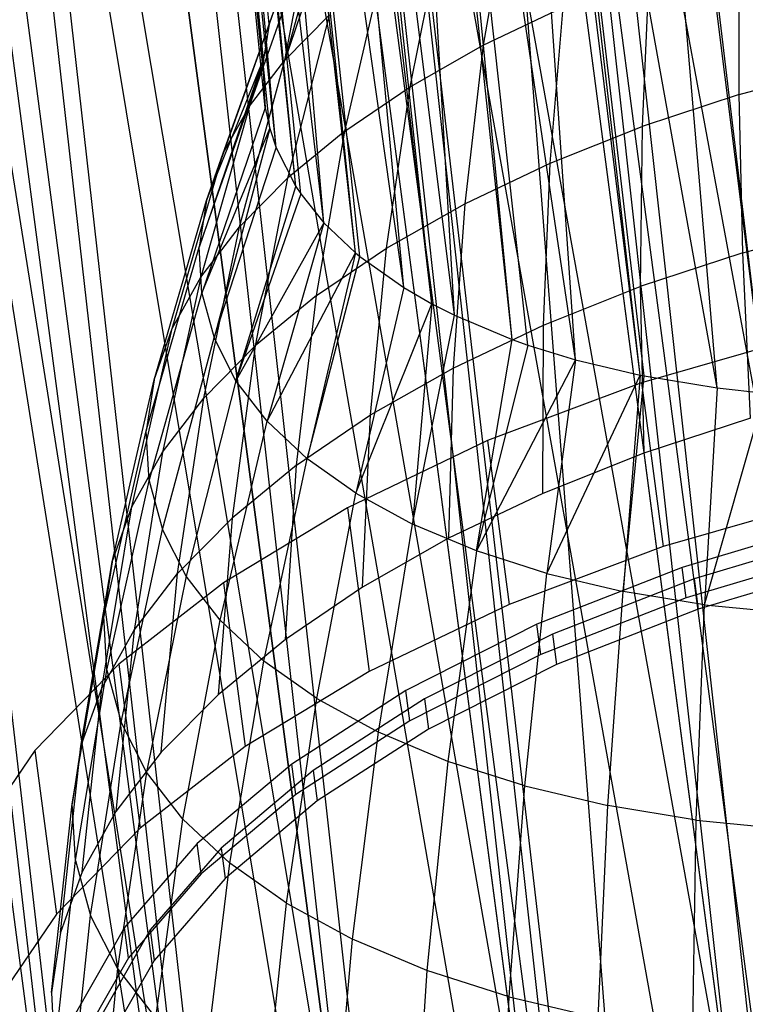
# Model space of a CAD drawing. Extents: x -23.4 to 23.6, y 0.3 to 4.
# Tile 168 of 189: x 22.135 to 22.539, y 1.079 to 1.628. Entities that reach past the tile are written whole.
import ezdxf

# ---------------------------------------------------------------- set-up
doc = ezdxf.new("R2010")
doc.units = 0
doc.header["$MEASUREMENT"] = 0
doc.layers.get('0').update_dxf_attribs({"color": 13, "linetype": 'CONTINUOUS'})

# ---------------------------------------------------------------- blocks, each defined once
blk = doc.blocks.new('FOURTY_V_PM_STL')
at = {"color": 0}
for p, q in [((22.54998, 1.01857, -3.83189), (22.17093, 3.8918, -2.15866)), ((22.54998, 1.01857, -3.83189), (22.17093, 3.8918, -2.15866)), ((22.43038, 0.97768, -3.78877), (22.05133, 3.8509, -2.11554)), ((22.43038, 0.97768, -3.78877), (22.05133, 3.8509, -2.11554)), ((22.32221, 0.9281, -3.72813), (21.94316, 3.80132, -2.0549)), ((22.32221, 0.9281, -3.72813), (21.94316, 3.80132, -2.0549)), ((22.22859, 0.87125, -3.65171), (21.84954, 3.74447, -1.97848)), ((22.22859, 0.87125, -3.65171), (21.84954, 3.74447, -1.97848)), ((22.29985, 0.33109, -2.70803), (21.9208, 3.20431, -1.0348)), ((22.29985, 0.33109, -2.70803), (21.9208, 3.20431, -1.0348)), ((22.40501, 0.30047, -2.63162), (22.02596, 3.17369, -0.95839)), ((22.40501, 0.30047, -2.63162), (22.02596, 3.17369, -0.95839)), ((22.52234, 0.28063, -2.57098), (22.14329, 3.15385, -0.89775)), ((22.52234, 0.28063, -2.57098), (22.14329, 3.15385, -0.89775)), ((22.34798, 2.68193, -2.79935), (22.53608, 0.98221, -3.7726)), ((22.34798, 2.68193, -2.79935), (22.53608, 0.98221, -3.7726)), ((22.31324, 2.6713, -2.78895), (22.53608, 0.98221, -3.7726)), ((22.31324, 2.6713, -2.78895), (22.53608, 0.98221, -3.7726)), ((22.23735, 2.64411, -2.75946), (22.53608, 0.98221, -3.7726)), ((22.23735, 2.64411, -2.75946), (22.53608, 0.98221, -3.7726)), ((22.23735, 2.64411, -2.75946), (22.42551, 0.94056, -3.72613)), ((22.23735, 2.64411, -2.75946), (22.42551, 0.94056, -3.72613)), ((22.20268, 2.62965, -2.74249), (22.42551, 0.94056, -3.72613)), ((22.20268, 2.62965, -2.74249), (22.42551, 0.94056, -3.72613)), ((22.1373, 2.59824, -2.70336), (22.42551, 0.94056, -3.72613)), ((22.1373, 2.59824, -2.70336), (22.42551, 0.94056, -3.72613)), ((22.1373, 2.59824, -2.70336), (22.32716, 0.89086, -3.66307)), ((22.1373, 2.59824, -2.70336), (22.32716, 0.89086, -3.66307)), ((22.10433, 2.57995, -2.67942), (22.32716, 0.89086, -3.66307)), ((22.10433, 2.57995, -2.67942), (22.32716, 0.89086, -3.66307)), ((22.25516, 2.57554, -1.21793), (22.52234, 0.28063, -2.57098)), ((22.25516, 2.57554, -1.21793), (22.52234, 0.28063, -2.57098)), ((22.52234, 0.28063, -2.57098), (22.34521, 2.57073, -1.18927)), ((22.64845, 0.27215, -2.52785), (22.34521, 2.57073, -1.18927)), ((22.52234, 0.28063, -2.57098), (22.34521, 2.57073, -1.18927)), ((22.64845, 0.27215, -2.52785), (22.34521, 2.57073, -1.18927)), ((22.05069, 2.54565, -2.63268), (22.32716, 0.89086, -3.66307)), ((22.05069, 2.54565, -2.63268), (22.32716, 0.89086, -3.66307)), ((22.05069, 2.54565, -2.63268), (22.24403, 0.83462, -3.58532)), ((22.05069, 2.54565, -2.63268), (22.24403, 0.83462, -3.58532)), ((22.0212, 2.52371, -2.60168), (22.24403, 0.83462, -3.58532)), ((22.0212, 2.52371, -2.60168), (22.24403, 0.83462, -3.58532)), ((21.98004, 2.48786, -2.54944), (22.24403, 0.83462, -3.58532)), ((21.98004, 2.48786, -2.54944), (22.24403, 0.83462, -3.58532)), ((21.98004, 2.48786, -2.54944), (22.17864, 0.77354, -3.49526)), ((21.98004, 2.48786, -2.54944), (22.17864, 0.77354, -3.49526)), ((21.95581, 2.46263, -2.51161), (22.17864, 0.77354, -3.49526)), ((21.95581, 2.46263, -2.51161), (22.17864, 0.77354, -3.49526)), ((22.27415, 1.62547, -2.69242), (22.20695, 2.25973, -2.30071)), ((22.27415, 1.62547, -2.69242), (22.20695, 2.25973, -2.30071)), ((22.27415, 1.62547, -2.69242), (22.20564, 2.24973, -2.28385)), ((22.27083, 1.60599, -2.65973), (22.20564, 2.24973, -2.28385)), ((22.27415, 1.62547, -2.69242), (22.20564, 2.24973, -2.28385)), ((22.27083, 1.60599, -2.65973), (22.20564, 2.24973, -2.28385)), ((22.27056, 1.60199, -2.65292), (22.20564, 2.24973, -2.28385)), ((22.27056, 1.60199, -2.65292), (22.20564, 2.24973, -2.28385)), ((22.27056, 1.60199, -2.65292), (22.20707, 2.22135, -2.23479)), ((22.27056, 1.60199, -2.65292), (22.20707, 2.22135, -2.23479)), ((22.27185, 1.57892, -2.61302), (22.20707, 2.22135, -2.23479)), ((22.27185, 1.57892, -2.61302), (22.20707, 2.22135, -2.23479)), ((22.27185, 1.57892, -2.61302), (22.20906, 2.21282, -2.21968)), ((22.27441, 1.56731, -2.5925), (22.20906, 2.21282, -2.21968)), ((22.27185, 1.57892, -2.61302), (22.20906, 2.21282, -2.21968)), ((22.27441, 1.56731, -2.5925), (22.20906, 2.21282, -2.21968)), ((22.278, 1.55654, -2.57319), (22.20906, 2.21282, -2.21968)), ((22.278, 1.55654, -2.57319), (22.20906, 2.21282, -2.21968)), ((22.278, 1.55654, -2.57319), (22.22111, 2.18501, -2.1692)), ((22.278, 1.55654, -2.57319), (22.22111, 2.18501, -2.1692)), ((22.28894, 1.53509, -2.53388), (22.22111, 2.18501, -2.1692)), ((22.28894, 1.53509, -2.53388), (22.22111, 2.18501, -2.1692)), ((22.28894, 1.53509, -2.53388), (22.22555, 2.17809, -2.15632)), ((22.29169, 1.53094, -2.52612), (22.22555, 2.17809, -2.15632)), ((22.28894, 1.53509, -2.53388), (22.22555, 2.17809, -2.15632)), ((22.29169, 1.53094, -2.52612), (22.22555, 2.17809, -2.15632)), ((22.30454, 1.51482, -2.49554), (22.22555, 2.17809, -2.15632)), ((22.30454, 1.51482, -2.49554), (22.22555, 2.17809, -2.15632)), ((22.30454, 1.51482, -2.49554), (22.2486, 2.15194, -2.10619)), ((22.30454, 1.51482, -2.49554), (22.2486, 2.15194, -2.10619)), ((22.32212, 1.49803, -2.46273), (22.2486, 2.15194, -2.10619)), ((22.32212, 1.49803, -2.46273), (22.2486, 2.15194, -2.10619)), ((22.32212, 1.49803, -2.46273), (22.2546, 2.14668, -2.09581)), ((22.32463, 1.49595, -2.45859), (22.2546, 2.14668, -2.09581)), ((22.32212, 1.49803, -2.46273), (22.2546, 2.14668, -2.09581)), ((22.32463, 1.49595, -2.45859), (22.2546, 2.14668, -2.09581)), ((22.34899, 1.4787, -2.42345), (22.2546, 2.14668, -2.09581)), ((22.34899, 1.4787, -2.42345), (22.2546, 2.14668, -2.09581)), ((22.34899, 1.4787, -2.42345), (22.28859, 2.12327, -2.0479)), ((22.34899, 1.4787, -2.42345), (22.28859, 2.12327, -2.0479)), ((22.36471, 1.46965, -2.40434), (22.28859, 2.12327, -2.0479)), ((22.36471, 1.46965, -2.40434), (22.28859, 2.12327, -2.0479)), ((22.36471, 1.46965, -2.40434), (22.29526, 2.11959, -2.04008)), ((22.36471, 1.46965, -2.40434), (22.29526, 2.11959, -2.04008)), ((22.37733, 1.46327, -2.39053), (22.29526, 2.11959, -2.04008)), ((22.37733, 1.46327, -2.39053), (22.29526, 2.11959, -2.04008)), ((22.00344, 2.10159, -1.88084), (22.22627, 0.4125, -2.86449)), ((22.00344, 2.10159, -1.88084), (22.22627, 0.4125, -2.86449)), ((22.37733, 1.46327, -2.39053), (22.33974, 2.09998, -1.99632)), ((22.37733, 1.46327, -2.39053), (22.33974, 2.09998, -1.99632)), ((22.40933, 1.44983, -2.3602), (22.33974, 2.09998, -1.99632)), ((22.40933, 1.44983, -2.3602), (22.33974, 2.09998, -1.99632)), ((22.40933, 1.44983, -2.3602), (22.34623, 2.0977, -1.99093)), ((22.41811, 1.44671, -2.35286), (22.34623, 2.0977, -1.99093)), ((22.40933, 1.44983, -2.3602), (22.34623, 2.0977, -1.99093)), ((22.41811, 1.44671, -2.35286), (22.34623, 2.0977, -1.99093)), ((22.44463, 1.43853, -2.33279), (22.34623, 2.0977, -1.99093)), ((22.44463, 1.43853, -2.33279), (22.34623, 2.0977, -1.99093)), ((22.03338, 2.08351, -1.84301), (22.22627, 0.4125, -2.86449)), ((22.03338, 2.08351, -1.84301), (22.22627, 0.4125, -2.86449)), ((22.03338, 2.08351, -1.84301), (22.30527, 0.37047, -2.77442)), ((22.03338, 2.08351, -1.84301), (22.30527, 0.37047, -2.77442)), ((22.44463, 1.43853, -2.33279), (22.4003, 2.08286, -1.9532)), ((22.44463, 1.43853, -2.33279), (22.4003, 2.08286, -1.9532)), ((22.48058, 1.42995, -2.30992), (22.4003, 2.08286, -1.9532)), ((22.48058, 1.42995, -2.30992), (22.4003, 2.08286, -1.9532)), ((22.48058, 1.42995, -2.30992), (22.40586, 2.0817, -1.94995)), ((22.48284, 1.4295, -2.30863), (22.40586, 2.0817, -1.94995)), ((22.48058, 1.42995, -2.30992), (22.40586, 2.0817, -1.94995)), ((22.48284, 1.4295, -2.30863), (22.40586, 2.0817, -1.94995)), ((22.52351, 1.42284, -2.28798), (22.40586, 2.0817, -1.94995)), ((22.52351, 1.42284, -2.28798), (22.40586, 2.0817, -1.94995)), ((22.52351, 1.42284, -2.28798), (22.4682, 2.07249, -1.92001)), ((22.52351, 1.42284, -2.28798), (22.4682, 2.07249, -1.92001)), ((22.55014, 1.4199, -2.27691), (22.4682, 2.07249, -1.92001)), ((22.55014, 1.4199, -2.27691), (22.4682, 2.07249, -1.92001)), ((22.55014, 1.4199, -2.27691), (22.47225, 2.07211, -1.91844)), ((22.55014, 1.4199, -2.27691), (22.47225, 2.07211, -1.91844)), ((22.08243, 2.05956, -1.79078), (22.30527, 0.37047, -2.77442)), ((22.08243, 2.05956, -1.79078), (22.30527, 0.37047, -2.77442)), ((22.11661, 2.04601, -1.75978), (22.30527, 0.37047, -2.77442)), ((22.11661, 2.04601, -1.75978), (22.30527, 0.37047, -2.77442)), ((22.11661, 2.04601, -1.75978), (22.40014, 0.33771, -2.69668)), ((22.11661, 2.04601, -1.75978), (22.40014, 0.33771, -2.69668)), ((22.17731, 2.0268, -1.71303), (22.40014, 0.33771, -2.69668)), ((22.17731, 2.0268, -1.71303), (22.40014, 0.33771, -2.69668)), ((22.21389, 2.01768, -1.68909), (22.40014, 0.33771, -2.69668)), ((22.21389, 2.01768, -1.68909), (22.40014, 0.33771, -2.69668)), ((22.21389, 2.01768, -1.68909), (22.50801, 0.31522, -2.63361)), ((22.21389, 2.01768, -1.68909), (22.50801, 0.31522, -2.63361)), ((22.28518, 2.0043, -1.64997), (22.50801, 0.31522, -2.63361)), ((22.28518, 2.0043, -1.64997), (22.50801, 0.31522, -2.63361)), ((22.32241, 1.99933, -1.633), (22.50801, 0.31522, -2.63361)), ((22.32241, 1.99933, -1.633), (22.50801, 0.31522, -2.63361)), ((22.32241, 1.99933, -1.633), (22.62559, 0.30367, -2.58715)), ((22.32241, 1.99933, -1.633), (22.62559, 0.30367, -2.58715)), ((22.40276, 1.99276, -1.6035), (22.62559, 0.30367, -2.58715)), ((22.40276, 1.99276, -1.6035), (22.62559, 0.30367, -2.58715)), ((22.43907, 1.99149, -1.59311), (22.62559, 0.30367, -2.58715)), ((22.43907, 1.99149, -1.59311), (22.62559, 0.30367, -2.58715)), ((22.43907, 1.99149, -1.59311), (22.74932, 0.30342, -2.55869)), ((22.43907, 1.99149, -1.59311), (22.74932, 0.30342, -2.55869)), ((22.31346, 1.69575, -2.80421), (22.28285, 1.60546, -2.88125)), ((22.31346, 1.69575, -2.80421), (22.28285, 1.60546, -2.88125)), ((22.40752, 1.69843, -3.01264), (22.39331, 1.61372, -3.10009)), ((22.40752, 1.69843, -3.01264), (22.39331, 1.61372, -3.10009)), ((22.30479, 1.68524, -2.78812), (22.28285, 1.60546, -2.88125)), ((22.30479, 1.68524, -2.78812), (22.28285, 1.60546, -2.88125)), ((22.35261, 1.59063, -3.06965), (22.37015, 1.67722, -2.98469)), ((22.35261, 1.59063, -3.06965), (22.37015, 1.67722, -2.98469)), ((22.26312, 1.57974, -2.84154), (22.29572, 1.67262, -2.7685)), ((22.26312, 1.57974, -2.84154), (22.29572, 1.67262, -2.7685)), ((22.28285, 1.60546, -2.88125), (22.29572, 1.67262, -2.7685)), ((22.28285, 1.60546, -2.88125), (22.29572, 1.67262, -2.7685)), ((22.53574, 1.58626, -3.2543), (22.53598, 1.67051, -3.16528)), ((22.53574, 1.58626, -3.2543), (22.53598, 1.67051, -3.16528)), ((22.31616, 1.56587, -3.03539), (22.33667, 1.65448, -2.95323)), ((22.31616, 1.56587, -3.03539), (22.33667, 1.65448, -2.95323)), ((22.48551, 1.65389, -3.14818), (22.4817, 1.56846, -3.23599)), ((22.48551, 1.65389, -3.14818), (22.4817, 1.56846, -3.23599)), ((22.24849, 1.55359, -2.79995), (22.28256, 1.6491, -2.7311)), ((22.24849, 1.55359, -2.79995), (22.28256, 1.6491, -2.7311)), ((22.28107, 1.64572, -2.72564), (22.24849, 1.55359, -2.79995)), ((22.28107, 1.64572, -2.72564), (22.24849, 1.55359, -2.79995)), ((22.28107, 1.64572, -2.72564), (22.27415, 1.62547, -2.69242)), ((22.28107, 1.64572, -2.72564), (22.27415, 1.62547, -2.69242)), ((22.39331, 1.61372, -3.10009), (22.43778, 1.63489, -3.12636)), ((22.39331, 1.61372, -3.10009), (22.43778, 1.63489, -3.12636)), ((22.43059, 1.54812, -3.21263), (22.43778, 1.63489, -3.12636)), ((22.43059, 1.54812, -3.21263), (22.43778, 1.63489, -3.12636)), ((22.28285, 1.60546, -2.88125), (22.30746, 1.63047, -2.91862)), ((22.28285, 1.60546, -2.88125), (22.30746, 1.63047, -2.91862)), ((22.30746, 1.63047, -2.91862), (22.28435, 1.53972, -2.9977)), ((22.30746, 1.63047, -2.91862), (22.28435, 1.53972, -2.9977)), ((22.27415, 1.62547, -2.69242), (22.23913, 1.52731, -2.75695)), ((22.27415, 1.62547, -2.69242), (22.23913, 1.52731, -2.75695)), ((22.27415, 1.62547, -2.69242), (22.24849, 1.55359, -2.79995)), ((22.27415, 1.62547, -2.69242), (22.24849, 1.55359, -2.79995)), ((22.27415, 1.62547, -2.69242), (22.27083, 1.60599, -2.65973)), ((22.27415, 1.62547, -2.69242), (22.27083, 1.60599, -2.65973)), ((22.35261, 1.59063, -3.06965), (22.39331, 1.61372, -3.10009)), ((22.35261, 1.59063, -3.06965), (22.39331, 1.61372, -3.10009)), ((22.39331, 1.61372, -3.10009), (22.38297, 1.52545, -3.1845)), ((22.39331, 1.61372, -3.10009), (22.38297, 1.52545, -3.1845)), ((22.27083, 1.60599, -2.65973), (22.23515, 1.5012, -2.71302)), ((22.27083, 1.60599, -2.65973), (22.23515, 1.5012, -2.71302)), ((22.23515, 1.5012, -2.71302), (22.27056, 1.60199, -2.65292)), ((22.23515, 1.5012, -2.71302), (22.27056, 1.60199, -2.65292)), ((22.23913, 1.52731, -2.75695), (22.27083, 1.60599, -2.65973)), ((22.23913, 1.52731, -2.75695), (22.27083, 1.60599, -2.65973)), ((22.25755, 1.51249, -2.95701), (22.28285, 1.60546, -2.88125)), ((22.25755, 1.51249, -2.95701), (22.28285, 1.60546, -2.88125)), ((22.26312, 1.57974, -2.84154), (22.28285, 1.60546, -2.88125)), ((22.26312, 1.57974, -2.84154), (22.28285, 1.60546, -2.88125)), ((22.27083, 1.60599, -2.65973), (22.27056, 1.60199, -2.65292)), ((22.27083, 1.60599, -2.65973), (22.27056, 1.60199, -2.65292)), ((22.27056, 1.60199, -2.65292), (22.27185, 1.57892, -2.61302)), ((22.27056, 1.60199, -2.65292), (22.27185, 1.57892, -2.61302)), ((22.53574, 1.58626, -3.2543), (22.59209, 1.6013, -3.26737)), ((22.53574, 1.58626, -3.2543), (22.59209, 1.6013, -3.26737)), ((22.31616, 1.56587, -3.03539), (22.35261, 1.59063, -3.06965)), ((22.31616, 1.56587, -3.03539), (22.35261, 1.59063, -3.06965)), ((22.3394, 1.50073, -3.15191), (22.35261, 1.59063, -3.06965)), ((22.3394, 1.50073, -3.15191), (22.35261, 1.59063, -3.06965)), ((22.53574, 1.58626, -3.2543), (22.4817, 1.56846, -3.23599)), ((22.53574, 1.58626, -3.2543), (22.4817, 1.56846, -3.23599)), ((22.53781, 1.49802, -3.33936), (22.53574, 1.58626, -3.2543)), ((22.53781, 1.49802, -3.33936), (22.53574, 1.58626, -3.2543)), ((22.26312, 1.57974, -2.84154), (22.23606, 1.48448, -2.91377)), ((22.26312, 1.57974, -2.84154), (22.23606, 1.48448, -2.91377)), ((22.27185, 1.57892, -2.61302), (22.23658, 1.47556, -2.66866)), ((22.27185, 1.57892, -2.61302), (22.23658, 1.47556, -2.66866)), ((22.24849, 1.55359, -2.79995), (22.26312, 1.57974, -2.84154)), ((22.24849, 1.55359, -2.79995), (22.26312, 1.57974, -2.84154)), ((22.27185, 1.57892, -2.61302), (22.27441, 1.56731, -2.5925)), ((22.27185, 1.57892, -2.61302), (22.27441, 1.56731, -2.5925)), ((22.23658, 1.47556, -2.66866), (22.27441, 1.56731, -2.5925)), ((22.23658, 1.47556, -2.66866), (22.27441, 1.56731, -2.5925)), ((22.27441, 1.56731, -2.5925), (22.24342, 1.45067, -2.62437)), ((22.27441, 1.56731, -2.5925), (22.24342, 1.45067, -2.62437)), ((22.27441, 1.56731, -2.5925), (22.278, 1.55654, -2.57319)), ((22.27441, 1.56731, -2.5925), (22.278, 1.55654, -2.57319)), ((22.31616, 1.56587, -3.03539), (22.28435, 1.53972, -2.9977)), ((22.31616, 1.56587, -3.03539), (22.28435, 1.53972, -2.9977)), ((22.30036, 1.47421, -3.11523), (22.31616, 1.56587, -3.03539)), ((22.30036, 1.47421, -3.11523), (22.31616, 1.56587, -3.03539)), ((22.43059, 1.54812, -3.21263), (22.4817, 1.56846, -3.23599)), ((22.43059, 1.54812, -3.21263), (22.4817, 1.56846, -3.23599)), ((22.4817, 1.56846, -3.23599), (22.48076, 1.47924, -3.32002)), ((22.4817, 1.56846, -3.23599), (22.48076, 1.47924, -3.32002)), ((22.22013, 1.456, -2.86848), (22.24849, 1.55359, -2.79995)), ((22.22013, 1.456, -2.86848), (22.24849, 1.55359, -2.79995)), ((22.23913, 1.52731, -2.75695), (22.24849, 1.55359, -2.79995)), ((22.23913, 1.52731, -2.75695), (22.24849, 1.55359, -2.79995)), ((22.24342, 1.45067, -2.62437), (22.278, 1.55654, -2.57319)), ((22.24342, 1.45067, -2.62437), (22.278, 1.55654, -2.57319)), ((22.278, 1.55654, -2.57319), (22.28894, 1.53509, -2.53388)), ((22.278, 1.55654, -2.57319), (22.28894, 1.53509, -2.53388)), ((22.38297, 1.52545, -3.1845), (22.43059, 1.54812, -3.21263)), ((22.38297, 1.52545, -3.1845), (22.43059, 1.54812, -3.21263)), ((22.4268, 1.45776, -3.29537), (22.43059, 1.54812, -3.21263)), ((22.4268, 1.45776, -3.29537), (22.43059, 1.54812, -3.21263)), ((22.25755, 1.51249, -2.95701), (22.28435, 1.53972, -2.9977)), ((22.25755, 1.51249, -2.95701), (22.28435, 1.53972, -2.9977)), ((22.28435, 1.53972, -2.9977), (22.2663, 1.44622, -3.07487)), ((22.28435, 1.53972, -2.9977), (22.2663, 1.44622, -3.07487)), ((22.25558, 1.42682, -2.58066), (22.28894, 1.53509, -2.53388)), ((22.25558, 1.42682, -2.58066), (22.28894, 1.53509, -2.53388)), ((22.29169, 1.53094, -2.52612), (22.25558, 1.42682, -2.58066)), ((22.29169, 1.53094, -2.52612), (22.25558, 1.42682, -2.58066)), ((22.28894, 1.53509, -2.53388), (22.29169, 1.53094, -2.52612)), ((22.28894, 1.53509, -2.53388), (22.29169, 1.53094, -2.52612)), ((22.29169, 1.53094, -2.52612), (22.30454, 1.51482, -2.49554)), ((22.29169, 1.53094, -2.52612), (22.30454, 1.51482, -2.49554)), ((22.20994, 1.42738, -2.82165), (22.23913, 1.52731, -2.75695)), ((22.20994, 1.42738, -2.82165), (22.23913, 1.52731, -2.75695)), ((22.23913, 1.52731, -2.75695), (22.23515, 1.5012, -2.71302)), ((22.23913, 1.52731, -2.75695), (22.23515, 1.5012, -2.71302)), ((22.3394, 1.50073, -3.15191), (22.38297, 1.52545, -3.1845)), ((22.3394, 1.50073, -3.15191), (22.38297, 1.52545, -3.1845)), ((22.38297, 1.52545, -3.1845), (22.37654, 1.43383, -3.26567)), ((22.38297, 1.52545, -3.1845), (22.37654, 1.43383, -3.26567)), ((22.30454, 1.51482, -2.49554), (22.25558, 1.42682, -2.58066)), ((22.30454, 1.51482, -2.49554), (22.25558, 1.42682, -2.58066)), ((22.30454, 1.51482, -2.49554), (22.27293, 1.40427, -2.53802)), ((22.30454, 1.51482, -2.49554), (22.27293, 1.40427, -2.53802)), ((22.30454, 1.51482, -2.49554), (22.32212, 1.49803, -2.46273)), ((22.30454, 1.51482, -2.49554), (22.32212, 1.49803, -2.46273)), ((22.23606, 1.48448, -2.91377), (22.25755, 1.51249, -2.95701)), ((22.23606, 1.48448, -2.91377), (22.25755, 1.51249, -2.95701)), ((22.23761, 1.41706, -3.0313), (22.25755, 1.51249, -2.95701)), ((22.23761, 1.41706, -3.0313), (22.25755, 1.51249, -2.95701)), ((22.53781, 1.49802, -3.33936), (22.5973, 1.5139, -3.35315)), ((22.53781, 1.49802, -3.33936), (22.5973, 1.5139, -3.35315)), ((22.2056, 1.39895, -2.77381), (22.23515, 1.5012, -2.71302)), ((22.2056, 1.39895, -2.77381), (22.23515, 1.5012, -2.71302)), ((22.23658, 1.47556, -2.66866), (22.23515, 1.5012, -2.71302)), ((22.23658, 1.47556, -2.66866), (22.23515, 1.5012, -2.71302)), ((22.27293, 1.40427, -2.53802), (22.32212, 1.49803, -2.46273)), ((22.27293, 1.40427, -2.53802), (22.32212, 1.49803, -2.46273)), ((22.32212, 1.49803, -2.46273), (22.29528, 1.38329, -2.49693)), ((22.32212, 1.49803, -2.46273), (22.29528, 1.38329, -2.49693)), ((22.30036, 1.47421, -3.11523), (22.3394, 1.50073, -3.15191)), ((22.30036, 1.47421, -3.11523), (22.3394, 1.50073, -3.15191)), ((22.32212, 1.49803, -2.46273), (22.32463, 1.49595, -2.45859)), ((22.32212, 1.49803, -2.46273), (22.32463, 1.49595, -2.45859)), ((22.33054, 1.40773, -3.23126), (22.3394, 1.50073, -3.15191)), ((22.33054, 1.40773, -3.23126), (22.3394, 1.50073, -3.15191)), ((22.53781, 1.49802, -3.33936), (22.48076, 1.47924, -3.32002)), ((22.53781, 1.49802, -3.33936), (22.48076, 1.47924, -3.32002)), ((22.54219, 1.40602, -3.42023), (22.53781, 1.49802, -3.33936)), ((22.54219, 1.40602, -3.42023), (22.53781, 1.49802, -3.33936)), ((22.29528, 1.38329, -2.49693), (22.32463, 1.49595, -2.45859)), ((22.29528, 1.38329, -2.49693), (22.32463, 1.49595, -2.45859)), ((22.32463, 1.49595, -2.45859), (22.34899, 1.4787, -2.42345)), ((22.32463, 1.49595, -2.45859), (22.34899, 1.4787, -2.42345)), ((22.23606, 1.48448, -2.91377), (22.2146, 1.38706, -2.985)), ((22.23606, 1.48448, -2.91377), (22.2146, 1.38706, -2.985)), ((22.22013, 1.456, -2.86848), (22.23606, 1.48448, -2.91377)), ((22.22013, 1.456, -2.86848), (22.23606, 1.48448, -2.91377)), ((22.34899, 1.4787, -2.42345), (22.32236, 1.36411, -2.45786)), ((22.34899, 1.4787, -2.42345), (22.32236, 1.36411, -2.45786)), ((22.34899, 1.4787, -2.42345), (22.36471, 1.46965, -2.40434)), ((22.34899, 1.4787, -2.42345), (22.36471, 1.46965, -2.40434)), ((22.4268, 1.45776, -3.29537), (22.48076, 1.47924, -3.32002)), ((22.4268, 1.45776, -3.29537), (22.48076, 1.47924, -3.32002)), ((22.48076, 1.47924, -3.32002), (22.4827, 1.38643, -3.40007)), ((22.48076, 1.47924, -3.32002), (22.4827, 1.38643, -3.40007)), ((22.20716, 1.37102, -2.7255), (22.23658, 1.47556, -2.66866)), ((22.20716, 1.37102, -2.7255), (22.23658, 1.47556, -2.66866)), ((22.23658, 1.47556, -2.66866), (22.24342, 1.45067, -2.62437)), ((22.23658, 1.47556, -2.66866), (22.24342, 1.45067, -2.62437)), ((22.30036, 1.47421, -3.11523), (22.2663, 1.44622, -3.07487)), ((22.30036, 1.47421, -3.11523), (22.2663, 1.44622, -3.07487)), ((22.28933, 1.37974, -3.19254), (22.30036, 1.47421, -3.11523)), ((22.28933, 1.37974, -3.19254), (22.30036, 1.47421, -3.11523)), ((22.32236, 1.36411, -2.45786), (22.36471, 1.46965, -2.40434)), ((22.32236, 1.36411, -2.45786), (22.36471, 1.46965, -2.40434)), ((22.36471, 1.46965, -2.40434), (22.35387, 1.34695, -2.42125)), ((22.36471, 1.46965, -2.40434), (22.35387, 1.34695, -2.42125)), ((22.36471, 1.46965, -2.40434), (22.37733, 1.46327, -2.39053)), ((22.36471, 1.46965, -2.40434), (22.37733, 1.46327, -2.39053)), ((22.35387, 1.34695, -2.42125), (22.37733, 1.46327, -2.39053)), ((22.35387, 1.34695, -2.42125), (22.37733, 1.46327, -2.39053)), ((22.37733, 1.46327, -2.39053), (22.40933, 1.44983, -2.3602)), ((22.37733, 1.46327, -2.39053), (22.40933, 1.44983, -2.3602)), ((22.19754, 1.35657, -2.9365), (22.22013, 1.456, -2.86848)), ((22.19754, 1.35657, -2.9365), (22.22013, 1.456, -2.86848)), ((22.20994, 1.42738, -2.82165), (22.22013, 1.456, -2.86848)), ((22.20994, 1.42738, -2.82165), (22.22013, 1.456, -2.86848)), ((22.37654, 1.43383, -3.26567), (22.4268, 1.45776, -3.29537)), ((22.37654, 1.43383, -3.26567), (22.4268, 1.45776, -3.29537)), ((22.42643, 1.36404, -3.37436), (22.4268, 1.45776, -3.29537)), ((22.42643, 1.36404, -3.37436), (22.4268, 1.45776, -3.29537)), ((22.21461, 1.34392, -2.67727), (22.24342, 1.45067, -2.62437)), ((22.21461, 1.34392, -2.67727), (22.24342, 1.45067, -2.62437)), ((22.25558, 1.42682, -2.58066), (22.24342, 1.45067, -2.62437)), ((22.25558, 1.42682, -2.58066), (22.24342, 1.45067, -2.62437)), ((22.38945, 1.332, -2.38752), (22.40933, 1.44983, -2.3602)), ((22.38945, 1.332, -2.38752), (22.40933, 1.44983, -2.3602)), ((22.40933, 1.44983, -2.3602), (22.41811, 1.44671, -2.35286)), ((22.40933, 1.44983, -2.3602), (22.41811, 1.44671, -2.35286)), ((22.57285, 1.45204, -3.49231), (22.48139, 1.42567, -3.46775)), ((22.57285, 1.45204, -3.49231), (22.48139, 1.42567, -3.46775)), ((22.23761, 1.41706, -3.0313), (22.2663, 1.44622, -3.07487)), ((22.23761, 1.41706, -3.0313), (22.2663, 1.44622, -3.07487)), ((22.2663, 1.44622, -3.07487), (22.25337, 1.35019, -3.14993)), ((22.2663, 1.44622, -3.07487), (22.25337, 1.35019, -3.14993)), ((22.41811, 1.44671, -2.35286), (22.38945, 1.332, -2.38752)), ((22.41811, 1.44671, -2.35286), (22.38945, 1.332, -2.38752)), ((22.41811, 1.44671, -2.35286), (22.44463, 1.43853, -2.33279)), ((22.41811, 1.44671, -2.35286), (22.44463, 1.43853, -2.33279)), ((22.44463, 1.43853, -2.33279), (22.38945, 1.332, -2.38752)), ((22.44463, 1.43853, -2.33279), (22.38945, 1.332, -2.38752)), ((22.44463, 1.43853, -2.33279), (22.42871, 1.31944, -2.35705)), ((22.44463, 1.43853, -2.33279), (22.42871, 1.31944, -2.35705)), ((22.44463, 1.43853, -2.33279), (22.48058, 1.42995, -2.30992)), ((22.44463, 1.43853, -2.33279), (22.48058, 1.42995, -2.30992)), ((22.33054, 1.40773, -3.23126), (22.37654, 1.43383, -3.26567)), ((22.33054, 1.40773, -3.23126), (22.37654, 1.43383, -3.26567)), ((22.37654, 1.43383, -3.26567), (22.37402, 1.33909, -3.34339)), ((22.37654, 1.43383, -3.26567), (22.37402, 1.33909, -3.34339)), ((22.18663, 1.32593, -2.88636), (22.20994, 1.42738, -2.82165)), ((22.18663, 1.32593, -2.88636), (22.20994, 1.42738, -2.82165)), ((22.20994, 1.42738, -2.82165), (22.2056, 1.39895, -2.77381)), ((22.20994, 1.42738, -2.82165), (22.2056, 1.39895, -2.77381)), ((22.25558, 1.42682, -2.58066), (22.22785, 1.31795, -2.62967)), ((22.25558, 1.42682, -2.58066), (22.22785, 1.31795, -2.62967)), ((22.27293, 1.40427, -2.53802), (22.25558, 1.42682, -2.58066)), ((22.27293, 1.40427, -2.53802), (22.25558, 1.42682, -2.58066)), ((22.42871, 1.31944, -2.35705), (22.48058, 1.42995, -2.30992)), ((22.42871, 1.31944, -2.35705), (22.48058, 1.42995, -2.30992)), ((22.48058, 1.42995, -2.30992), (22.47119, 1.3094, -2.33018)), ((22.48058, 1.42995, -2.30992), (22.47119, 1.3094, -2.33018)), ((22.47119, 1.3094, -2.33018), (22.48284, 1.4295, -2.30863)), ((22.47119, 1.3094, -2.33018), (22.48284, 1.4295, -2.30863)), ((22.48058, 1.42995, -2.30992), (22.48284, 1.4295, -2.30863)), ((22.48058, 1.42995, -2.30992), (22.48284, 1.4295, -2.30863)), ((22.48284, 1.4295, -2.30863), (22.52351, 1.42284, -2.28798)), ((22.48284, 1.4295, -2.30863), (22.52351, 1.42284, -2.28798)), ((22.48139, 1.42567, -3.46775), (22.39574, 1.39346, -3.43184)), ((22.48139, 1.42567, -3.46775), (22.39574, 1.39346, -3.43184)), ((22.48139, 1.42567, -3.46775), (22.49343, 1.33441, -3.5209)), ((22.48139, 1.42567, -3.46775), (22.49343, 1.33441, -3.5209)), ((22.52351, 1.42284, -2.28798), (22.51642, 1.30199, -2.30722)), ((22.52351, 1.42284, -2.28798), (22.51642, 1.30199, -2.30722)), ((22.52351, 1.42284, -2.28798), (22.55014, 1.4199, -2.27691)), ((22.52351, 1.42284, -2.28798), (22.55014, 1.4199, -2.27691)), ((22.2146, 1.38706, -2.985), (22.23761, 1.41706, -3.0313)), ((22.2146, 1.38706, -2.985), (22.23761, 1.41706, -3.0313)), ((22.22308, 1.3194, -3.10393), (22.23761, 1.41706, -3.0313)), ((22.22308, 1.3194, -3.10393), (22.23761, 1.41706, -3.0313)), ((22.51642, 1.30199, -2.30722), (22.55014, 1.4199, -2.27691)), ((22.51642, 1.30199, -2.30722), (22.55014, 1.4199, -2.27691)), ((22.28933, 1.37974, -3.19254), (22.33054, 1.40773, -3.23126)), ((22.28933, 1.37974, -3.19254), (22.33054, 1.40773, -3.23126)), ((22.32605, 1.31187, -3.30751), (22.33054, 1.40773, -3.23126)), ((22.32605, 1.31187, -3.30751), (22.33054, 1.40773, -3.23126)), ((22.54219, 1.40602, -3.42023), (22.4827, 1.38643, -3.40007)), ((22.54219, 1.40602, -3.42023), (22.4827, 1.38643, -3.40007)), ((22.18198, 1.29549, -2.83514), (22.2056, 1.39895, -2.77381)), ((22.18198, 1.29549, -2.83514), (22.2056, 1.39895, -2.77381)), ((22.20716, 1.37102, -2.7255), (22.2056, 1.39895, -2.77381)), ((22.20716, 1.37102, -2.7255), (22.2056, 1.39895, -2.77381)), ((22.24674, 1.2934, -2.58323), (22.27293, 1.40427, -2.53802)), ((22.24674, 1.2934, -2.58323), (22.27293, 1.40427, -2.53802)), ((22.27293, 1.40427, -2.53802), (22.29528, 1.38329, -2.49693)), ((22.27293, 1.40427, -2.53802), (22.29528, 1.38329, -2.49693)), ((22.39574, 1.39346, -3.43184), (22.31764, 1.35606, -3.38531)), ((22.39574, 1.39346, -3.43184), (22.31764, 1.35606, -3.38531)), ((22.39574, 1.39346, -3.43184), (22.40778, 1.30219, -3.48499)), ((22.39574, 1.39346, -3.43184), (22.40778, 1.30219, -3.48499)), ((22.19754, 1.35657, -2.9365), (22.2146, 1.38706, -2.985)), ((22.19754, 1.35657, -2.9365), (22.2146, 1.38706, -2.985)), ((22.2146, 1.38706, -2.985), (22.19879, 1.28774, -3.05506)), ((22.2146, 1.38706, -2.985), (22.19879, 1.28774, -3.05506)), ((22.27107, 1.27055, -2.53849), (22.29528, 1.38329, -2.49693)), ((22.27107, 1.27055, -2.53849), (22.29528, 1.38329, -2.49693)), ((22.32236, 1.36411, -2.45786), (22.29528, 1.38329, -2.49693)), ((22.32236, 1.36411, -2.45786), (22.29528, 1.38329, -2.49693)), ((22.4827, 1.38643, -3.40007), (22.42643, 1.36404, -3.37436)), ((22.4827, 1.38643, -3.40007), (22.42643, 1.36404, -3.37436)), ((22.28933, 1.37974, -3.19254), (22.25337, 1.35019, -3.14993)), ((22.28933, 1.37974, -3.19254), (22.25337, 1.35019, -3.14993)), ((22.28308, 1.28268, -3.26713), (22.28933, 1.37974, -3.19254)), ((22.28308, 1.28268, -3.26713), (22.28933, 1.37974, -3.19254)), ((22.18366, 1.26558, -2.78341), (22.20716, 1.37102, -2.7255)), ((22.18366, 1.26558, -2.78341), (22.20716, 1.37102, -2.7255)), ((22.20716, 1.37102, -2.7255), (22.21461, 1.34392, -2.67727)), ((22.20716, 1.37102, -2.7255), (22.21461, 1.34392, -2.67727)), ((22.30056, 1.24967, -2.49595), (22.32236, 1.36411, -2.45786)), ((22.30056, 1.24967, -2.49595), (22.32236, 1.36411, -2.45786)), ((22.32236, 1.36411, -2.45786), (22.35387, 1.34695, -2.42125)), ((22.32236, 1.36411, -2.45786), (22.35387, 1.34695, -2.42125)), ((22.42643, 1.36404, -3.37436), (22.37402, 1.33909, -3.34339)), ((22.42643, 1.36404, -3.37436), (22.37402, 1.33909, -3.34339)), ((22.58488, 1.36078, -3.54546), (22.49343, 1.33441, -3.5209)), ((22.58488, 1.36078, -3.54546), (22.49343, 1.33441, -3.5209)), ((22.18079, 1.25555, -3.00387), (22.19754, 1.35657, -2.9365)), ((22.18079, 1.25555, -3.00387), (22.19754, 1.35657, -2.9365)), ((22.18663, 1.32593, -2.88636), (22.19754, 1.35657, -2.9365)), ((22.18663, 1.32593, -2.88636), (22.19754, 1.35657, -2.9365)), ((22.31764, 1.35606, -3.38531), (22.24868, 1.31423, -3.32911)), ((22.31764, 1.35606, -3.38531), (22.24868, 1.31423, -3.32911)), ((22.31764, 1.35606, -3.38531), (22.32968, 1.26479, -3.43846)), ((22.31764, 1.35606, -3.38531), (22.32968, 1.26479, -3.43846)), ((22.22308, 1.3194, -3.10393), (22.25337, 1.35019, -3.14993)), ((22.22308, 1.3194, -3.10393), (22.25337, 1.35019, -3.14993)), ((22.25337, 1.35019, -3.14993), (22.24559, 1.25186, -3.22271)), ((22.25337, 1.35019, -3.14993), (22.24559, 1.25186, -3.22271)), ((22.33488, 1.23098, -2.45608), (22.35387, 1.34695, -2.42125)), ((22.33488, 1.23098, -2.45608), (22.35387, 1.34695, -2.42125)), ((22.38945, 1.332, -2.38752), (22.35387, 1.34695, -2.42125)), ((22.38945, 1.332, -2.38752), (22.35387, 1.34695, -2.42125)), ((22.59113, 1.34876, -3.48405), (22.5041, 1.32281, -3.4592)), ((22.59113, 1.34876, -3.48405), (22.5041, 1.32281, -3.4592)), ((22.19163, 1.23656, -2.73177), (22.21461, 1.34392, -2.67727)), ((22.19163, 1.23656, -2.73177), (22.21461, 1.34392, -2.67727)), ((22.22785, 1.31795, -2.62967), (22.21461, 1.34392, -2.67727)), ((22.22785, 1.31795, -2.62967), (22.21461, 1.34392, -2.67727)), ((22.37402, 1.33909, -3.34339), (22.32605, 1.31187, -3.30751)), ((22.37402, 1.33909, -3.34339), (22.32605, 1.31187, -3.30751)), ((22.59566, 1.34181, -3.47108), (22.51076, 1.31649, -3.44684)), ((22.59566, 1.34181, -3.47108), (22.51076, 1.31649, -3.44684)), ((22.49343, 1.33441, -3.5209), (22.40778, 1.30219, -3.48499)), ((22.49343, 1.33441, -3.5209), (22.40778, 1.30219, -3.48499)), ((22.38945, 1.332, -2.38752), (22.37363, 1.2147, -2.41935)), ((22.38945, 1.332, -2.38752), (22.37363, 1.2147, -2.41935)), ((22.42871, 1.31944, -2.35705), (22.38945, 1.332, -2.38752)), ((22.42871, 1.31944, -2.35705), (22.38945, 1.332, -2.38752)), ((22.59335, 1.33186, -3.49389), (22.50633, 1.30591, -3.46904)), ((22.59335, 1.33186, -3.49389), (22.50633, 1.30591, -3.46904)), ((22.16926, 1.2232, -2.95093), (22.18663, 1.32593, -2.88636)), ((22.16926, 1.2232, -2.95093), (22.18663, 1.32593, -2.88636)), ((22.18663, 1.32593, -2.88636), (22.18198, 1.29549, -2.83514)), ((22.18663, 1.32593, -2.88636), (22.18198, 1.29549, -2.83514)), ((22.5041, 1.32281, -3.4592), (22.42316, 1.29108, -3.42306)), ((22.5041, 1.32281, -3.4592), (22.42316, 1.29108, -3.42306)), ((22.50633, 1.30591, -3.46904), (22.5041, 1.32281, -3.4592)), ((22.50633, 1.30591, -3.46904), (22.5041, 1.32281, -3.4592)), ((22.59789, 1.32491, -3.48092), (22.51299, 1.29959, -3.45668)), ((22.59789, 1.32491, -3.48092), (22.51299, 1.29959, -3.45668)), ((22.19879, 1.28774, -3.05506), (22.22308, 1.3194, -3.10393)), ((22.19879, 1.28774, -3.05506), (22.22308, 1.3194, -3.10393)), ((22.22785, 1.31795, -2.62967), (22.20581, 1.20875, -2.6808)), ((22.22785, 1.31795, -2.62967), (22.20581, 1.20875, -2.6808)), ((22.214, 1.21976, -3.17474), (22.22308, 1.3194, -3.10393)), ((22.214, 1.21976, -3.17474), (22.22308, 1.3194, -3.10393)), ((22.24674, 1.2934, -2.58323), (22.22785, 1.31795, -2.62967)), ((22.24674, 1.2934, -2.58323), (22.22785, 1.31795, -2.62967)), ((22.41638, 1.20102, -2.38617), (22.42871, 1.31944, -2.35705)), ((22.41638, 1.20102, -2.38617), (22.42871, 1.31944, -2.35705)), ((22.42871, 1.31944, -2.35705), (22.47119, 1.3094, -2.33018)), ((22.42871, 1.31944, -2.35705), (22.47119, 1.3094, -2.33018)), ((22.24868, 1.31423, -3.32911), (22.19027, 1.26883, -3.26438)), ((22.24868, 1.31423, -3.32911), (22.19027, 1.26883, -3.26438)), ((22.24868, 1.31423, -3.32911), (22.26072, 1.22297, -3.38226)), ((22.24868, 1.31423, -3.32911), (22.26072, 1.22297, -3.38226)), ((22.32605, 1.31187, -3.30751), (22.28308, 1.28268, -3.26713)), ((22.32605, 1.31187, -3.30751), (22.28308, 1.28268, -3.26713)), ((22.51076, 1.31649, -3.44684), (22.4318, 1.28554, -3.41158)), ((22.51076, 1.31649, -3.44684), (22.4318, 1.28554, -3.41158)), ((22.51076, 1.31649, -3.44684), (22.51299, 1.29959, -3.45668)), ((22.51076, 1.31649, -3.44684), (22.51299, 1.29959, -3.45668)), ((22.50633, 1.30591, -3.46904), (22.42539, 1.27418, -3.4329)), ((22.50633, 1.30591, -3.46904), (22.42539, 1.27418, -3.4329)), ((22.46265, 1.19008, -2.35691), (22.47119, 1.3094, -2.33018)), ((22.46265, 1.19008, -2.35691), (22.47119, 1.3094, -2.33018)), ((22.51642, 1.30199, -2.30722), (22.47119, 1.3094, -2.33018)), ((22.51642, 1.30199, -2.30722), (22.47119, 1.3094, -2.33018)), ((22.40778, 1.30219, -3.48499), (22.32968, 1.26479, -3.43846)), ((22.40778, 1.30219, -3.48499), (22.32968, 1.26479, -3.43846)), ((22.5119, 1.18202, -2.33191), (22.51642, 1.30199, -2.30722)), ((22.5119, 1.18202, -2.33191), (22.51642, 1.30199, -2.30722)), ((22.51642, 1.30199, -2.30722), (22.56388, 1.29731, -2.28843)), ((22.51642, 1.30199, -2.30722), (22.56388, 1.29731, -2.28843)), ((22.16436, 1.19106, -2.89685), (22.18198, 1.29549, -2.83514)), ((22.16436, 1.19106, -2.89685), (22.18198, 1.29549, -2.83514)), ((22.18366, 1.26558, -2.78341), (22.18198, 1.29549, -2.83514)), ((22.18366, 1.26558, -2.78341), (22.18198, 1.29549, -2.83514)), ((22.51299, 1.29959, -3.45668), (22.43403, 1.26864, -3.42142)), ((22.51299, 1.29959, -3.45668), (22.43403, 1.26864, -3.42142)), ((22.22604, 1.18247, -2.63108), (22.24674, 1.2934, -2.58323)), ((22.22604, 1.18247, -2.63108), (22.24674, 1.2934, -2.58323)), ((22.24674, 1.2934, -2.58323), (22.27107, 1.27055, -2.53849)), ((22.24674, 1.2934, -2.58323), (22.27107, 1.27055, -2.53849)), ((22.42316, 1.29108, -3.42306), (22.35012, 1.25429, -3.37642)), ((22.42316, 1.29108, -3.42306), (22.35012, 1.25429, -3.37642)), ((22.42539, 1.27418, -3.4329), (22.42316, 1.29108, -3.42306)), ((22.42539, 1.27418, -3.4329), (22.42316, 1.29108, -3.42306)), ((22.18079, 1.25555, -3.00387), (22.19879, 1.28774, -3.05506)), ((22.18079, 1.25555, -3.00387), (22.19879, 1.28774, -3.05506)), ((22.19879, 1.28774, -3.05506), (22.18868, 1.18675, -3.12378)), ((22.19879, 1.28774, -3.05506), (22.18868, 1.18675, -3.12378)), ((22.4318, 1.28554, -3.41158), (22.36054, 1.24965, -3.36609)), ((22.4318, 1.28554, -3.41158), (22.36054, 1.24965, -3.36609)), ((22.4318, 1.28554, -3.41158), (22.43403, 1.26864, -3.42142)), ((22.4318, 1.28554, -3.41158), (22.43403, 1.26864, -3.42142)), ((22.28308, 1.28268, -3.26713), (22.24559, 1.25186, -3.22271)), ((22.28308, 1.28268, -3.26713), (22.24559, 1.25186, -3.22271)), ((22.42539, 1.27418, -3.4329), (22.35235, 1.23739, -3.38627)), ((22.42539, 1.27418, -3.4329), (22.35235, 1.23739, -3.38627)), ((22.19027, 1.26883, -3.26438), (22.14359, 1.22078, -3.19243)), ((22.19027, 1.26883, -3.26438), (22.14359, 1.22078, -3.19243)), ((22.19027, 1.26883, -3.26438), (22.20231, 1.17756, -3.31753)), ((22.19027, 1.26883, -3.26438), (22.20231, 1.17756, -3.31753)), ((22.25209, 1.158, -2.58317), (22.27107, 1.27055, -2.53849)), ((22.25209, 1.158, -2.58317), (22.27107, 1.27055, -2.53849)), ((22.30056, 1.24967, -2.49595), (22.27107, 1.27055, -2.53849)), ((22.30056, 1.24967, -2.49595), (22.27107, 1.27055, -2.53849)), ((22.43403, 1.26864, -3.42142), (22.36277, 1.23274, -3.37593)), ((22.43403, 1.26864, -3.42142), (22.36277, 1.23274, -3.37593)), ((22.16612, 1.1595, -2.84225), (22.18366, 1.26558, -2.78341)), ((22.16612, 1.1595, -2.84225), (22.18366, 1.26558, -2.78341)), ((22.18366, 1.26558, -2.78341), (22.19163, 1.23656, -2.73177)), ((22.18366, 1.26558, -2.78341), (22.19163, 1.23656, -2.73177)), ((22.32968, 1.26479, -3.43846), (22.26072, 1.22297, -3.38226)), ((22.32968, 1.26479, -3.43846), (22.26072, 1.22297, -3.38226)), ((22.16926, 1.2232, -2.95093), (22.18079, 1.25555, -3.00387)), ((22.16926, 1.2232, -2.95093), (22.18079, 1.25555, -3.00387)), ((22.1699, 1.15318, -3.0704), (22.18079, 1.25555, -3.00387)), ((22.1699, 1.15318, -3.0704), (22.18079, 1.25555, -3.00387)), ((22.24559, 1.25186, -3.22271), (22.214, 1.21976, -3.17474)), ((22.24559, 1.25186, -3.22271), (22.214, 1.21976, -3.17474)), ((22.35012, 1.25429, -3.37642), (22.2866, 1.21325, -3.32034)), ((22.35012, 1.25429, -3.37642), (22.2866, 1.21325, -3.32034)), ((22.35235, 1.23739, -3.38627), (22.35012, 1.25429, -3.37642)), ((22.35235, 1.23739, -3.38627), (22.35012, 1.25429, -3.37642)), ((22.28367, 1.13564, -2.53762), (22.30056, 1.24967, -2.49595)), ((22.28367, 1.13564, -2.53762), (22.30056, 1.24967, -2.49595)), ((22.36054, 1.24965, -3.36609), (22.29857, 1.20961, -3.31138)), ((22.36054, 1.24965, -3.36609), (22.29857, 1.20961, -3.31138)), ((22.30056, 1.24967, -2.49595), (22.33488, 1.23098, -2.45608)), ((22.30056, 1.24967, -2.49595), (22.33488, 1.23098, -2.45608)), ((22.36054, 1.24965, -3.36609), (22.36277, 1.23274, -3.37593)), ((22.36054, 1.24965, -3.36609), (22.36277, 1.23274, -3.37593)), ((22.17454, 1.12886, -2.78774), (22.19163, 1.23656, -2.73177)), ((22.17454, 1.12886, -2.78774), (22.19163, 1.23656, -2.73177)), ((22.20581, 1.20875, -2.6808), (22.19163, 1.23656, -2.73177)), ((22.20581, 1.20875, -2.6808), (22.19163, 1.23656, -2.73177)), ((22.35235, 1.23739, -3.38627), (22.28883, 1.19635, -3.33018)), ((22.35235, 1.23739, -3.38627), (22.28883, 1.19635, -3.33018)), ((22.36277, 1.23274, -3.37593), (22.3008, 1.19271, -3.32122)), ((22.36277, 1.23274, -3.37593), (22.3008, 1.19271, -3.32122)), ((22.32041, 1.11563, -2.49494), (22.33488, 1.23098, -2.45608)), ((22.32041, 1.11563, -2.49494), (22.33488, 1.23098, -2.45608)), ((22.37363, 1.2147, -2.41935), (22.33488, 1.23098, -2.45608)), ((22.37363, 1.2147, -2.41935), (22.33488, 1.23098, -2.45608)), ((22.14359, 1.22078, -3.19243), (22.1096, 1.17105, -3.11475)), ((22.14359, 1.22078, -3.19243), (22.1096, 1.17105, -3.11475)), ((22.14359, 1.22078, -3.19243), (22.15563, 1.12951, -3.24558)), ((22.14359, 1.22078, -3.19243), (22.15563, 1.12951, -3.24558)), ((22.15789, 1.11945, -3.0152), (22.16926, 1.2232, -2.95093)), ((22.15789, 1.11945, -3.0152), (22.16926, 1.2232, -2.95093)), ((22.16926, 1.2232, -2.95093), (22.16436, 1.19106, -2.89685)), ((22.16926, 1.2232, -2.95093), (22.16436, 1.19106, -2.89685)), ((22.214, 1.21976, -3.17474), (22.18868, 1.18675, -3.12378)), ((22.214, 1.21976, -3.17474), (22.18868, 1.18675, -3.12378)), ((22.26072, 1.22297, -3.38226), (22.20231, 1.17756, -3.31753)), ((22.26072, 1.22297, -3.38226), (22.20231, 1.17756, -3.31753)), ((22.2866, 1.21325, -3.32034), (22.23402, 1.16889, -3.25607)), ((22.2866, 1.21325, -3.32034), (22.23402, 1.16889, -3.25607)), ((22.28883, 1.19635, -3.33018), (22.2866, 1.21325, -3.32034)), ((22.28883, 1.19635, -3.33018), (22.2866, 1.21325, -3.32034)), ((22.37363, 1.2147, -2.41935), (22.3619, 1.0982, -2.45561)), ((22.37363, 1.2147, -2.41935), (22.3619, 1.0982, -2.45561)), ((22.41638, 1.20102, -2.38617), (22.37363, 1.2147, -2.41935)), ((22.41638, 1.20102, -2.38617), (22.37363, 1.2147, -2.41935)), ((22.20581, 1.20875, -2.6808), (22.18951, 1.0995, -2.73393)), ((22.20581, 1.20875, -2.6808), (22.18951, 1.0995, -2.73393)), ((22.22604, 1.18247, -2.63108), (22.20581, 1.20875, -2.6808)), ((22.22604, 1.18247, -2.63108), (22.20581, 1.20875, -2.6808)), ((22.29857, 1.20961, -3.31138), (22.24728, 1.16633, -3.24867)), ((22.29857, 1.20961, -3.31138), (22.24728, 1.16633, -3.24867)), ((22.29857, 1.20961, -3.31138), (22.3008, 1.19271, -3.32122)), ((22.29857, 1.20961, -3.31138), (22.3008, 1.19271, -3.32122)), ((22.28883, 1.19635, -3.33018), (22.23625, 1.15198, -3.26591)), ((22.28883, 1.19635, -3.33018), (22.23625, 1.15198, -3.26591)), ((22.40768, 1.08355, -2.42007), (22.41638, 1.20102, -2.38617)), ((22.40768, 1.08355, -2.42007), (22.41638, 1.20102, -2.38617)), ((22.41638, 1.20102, -2.38617), (22.46265, 1.19008, -2.35691)), ((22.41638, 1.20102, -2.38617), (22.46265, 1.19008, -2.35691)), ((22.15277, 1.08594, -2.95881), (22.16436, 1.19106, -2.89685)), ((22.15277, 1.08594, -2.95881), (22.16436, 1.19106, -2.89685)), ((22.16612, 1.1595, -2.84225), (22.16436, 1.19106, -2.89685)), ((22.16612, 1.1595, -2.84225), (22.16436, 1.19106, -2.89685)), ((22.3008, 1.19271, -3.32122), (22.24951, 1.14943, -3.25852)), ((22.3008, 1.19271, -3.32122), (22.24951, 1.14943, -3.25852)), ((22.18868, 1.18675, -3.12378), (22.1699, 1.15318, -3.0704)), ((22.18868, 1.18675, -3.12378), (22.1699, 1.15318, -3.0704)), ((22.45722, 1.07184, -2.38875), (22.46265, 1.19008, -2.35691)), ((22.45722, 1.07184, -2.38875), (22.46265, 1.19008, -2.35691)), ((22.5119, 1.18202, -2.33191), (22.46265, 1.19008, -2.35691)), ((22.5119, 1.18202, -2.33191), (22.46265, 1.19008, -2.35691)), ((22.21087, 1.07175, -2.68144), (22.22604, 1.18247, -2.63108)), ((22.21087, 1.07175, -2.68144), (22.22604, 1.18247, -2.63108)), ((22.22604, 1.18247, -2.63108), (22.25209, 1.158, -2.58317)), ((22.22604, 1.18247, -2.63108), (22.25209, 1.158, -2.58317)), ((22.50995, 1.06321, -2.36198), (22.5119, 1.18202, -2.33191)), ((22.50995, 1.06321, -2.36198), (22.5119, 1.18202, -2.33191)), ((22.5119, 1.18202, -2.33191), (22.56358, 1.17692, -2.31145)), ((22.5119, 1.18202, -2.33191), (22.56358, 1.17692, -2.31145)), ((22.20231, 1.17756, -3.31753), (22.15563, 1.12951, -3.24558)), ((22.20231, 1.17756, -3.31753), (22.15563, 1.12951, -3.24558)), ((22.23402, 1.16889, -3.25607), (22.19357, 1.12218, -3.18503)), ((22.23402, 1.16889, -3.25607), (22.19357, 1.12218, -3.18503)), ((22.23625, 1.15198, -3.26591), (22.23402, 1.16889, -3.25607)), ((22.23625, 1.15198, -3.26591), (22.23402, 1.16889, -3.25607)), ((22.24728, 1.16633, -3.24867), (22.20781, 1.12077, -3.17937)), ((22.24728, 1.16633, -3.24867), (22.20781, 1.12077, -3.17937)), ((22.24728, 1.16633, -3.24867), (22.24951, 1.14943, -3.25852)), ((22.24728, 1.16633, -3.24867), (22.24951, 1.14943, -3.25852)), ((22.15461, 1.05302, -2.90187), (22.16612, 1.1595, -2.84225)), ((22.15461, 1.05302, -2.90187), (22.16612, 1.1595, -2.84225)), ((22.16612, 1.1595, -2.84225), (22.17454, 1.12886, -2.78774)), ((22.16612, 1.1595, -2.84225), (22.17454, 1.12886, -2.78774)), ((22.23837, 1.04593, -2.63087), (22.25209, 1.158, -2.58317)), ((22.23837, 1.04593, -2.63087), (22.25209, 1.158, -2.58317)), ((22.28367, 1.13564, -2.53762), (22.25209, 1.158, -2.58317)), ((22.28367, 1.13564, -2.53762), (22.25209, 1.158, -2.58317)), ((22.1699, 1.15318, -3.0704), (22.15789, 1.11945, -3.0152)), ((22.1699, 1.15318, -3.0704), (22.15789, 1.11945, -3.0152)), ((22.23625, 1.15198, -3.26591), (22.1958, 1.10528, -3.19488)), ((22.23625, 1.15198, -3.26591), (22.1958, 1.10528, -3.19488)), ((22.24951, 1.14943, -3.25852), (22.21004, 1.10386, -3.18922)), ((22.24951, 1.14943, -3.25852), (22.21004, 1.10386, -3.18922)), ((22.2717, 1.02232, -2.58277), (22.28367, 1.13564, -2.53762)), ((22.2717, 1.02232, -2.58277), (22.28367, 1.13564, -2.53762)), ((22.28367, 1.13564, -2.53762), (22.32041, 1.11563, -2.49494)), ((22.28367, 1.13564, -2.53762), (22.32041, 1.11563, -2.49494)), ((22.15563, 1.12951, -3.24558), (22.12164, 1.07979, -3.1679)), ((22.15563, 1.12951, -3.24558), (22.12164, 1.07979, -3.1679)), ((22.16339, 1.02108, -2.84503), (22.17454, 1.12886, -2.78774)), ((22.16339, 1.02108, -2.84503), (22.17454, 1.12886, -2.78774)), ((22.18951, 1.0995, -2.73393), (22.17454, 1.12886, -2.78774)), ((22.18951, 1.0995, -2.73393), (22.17454, 1.12886, -2.78774)), ((22.15789, 1.11945, -3.0152), (22.15277, 1.08594, -2.95881)), ((22.15789, 1.11945, -3.0152), (22.15277, 1.08594, -2.95881)), ((22.19357, 1.12218, -3.18503), (22.16613, 1.07418, -3.10883)), ((22.19357, 1.12218, -3.18503), (22.16613, 1.07418, -3.10883)), ((22.20781, 1.12077, -3.17937), (22.18105, 1.07394, -3.10503)), ((22.20781, 1.12077, -3.17937), (22.18105, 1.07394, -3.10503)), ((22.1958, 1.10528, -3.19488), (22.19357, 1.12218, -3.18503)), ((22.1958, 1.10528, -3.19488), (22.19357, 1.12218, -3.18503)), ((22.20781, 1.12077, -3.17937), (22.21004, 1.10386, -3.18922)), ((22.20781, 1.12077, -3.17937), (22.21004, 1.10386, -3.18922)), ((22.31049, 1.00119, -2.53771), (22.32041, 1.11563, -2.49494)), ((22.31049, 1.00119, -2.53771), (22.32041, 1.11563, -2.49494)), ((22.3619, 1.0982, -2.45561), (22.32041, 1.11563, -2.49494)), ((22.3619, 1.0982, -2.45561), (22.32041, 1.11563, -2.49494)), ((22.1958, 1.10528, -3.19488), (22.16836, 1.05728, -3.11867)), ((22.1958, 1.10528, -3.19488), (22.16836, 1.05728, -3.11867)), ((22.21004, 1.10386, -3.18922), (22.18328, 1.05704, -3.11487)), ((22.21004, 1.10386, -3.18922), (22.18328, 1.05704, -3.11487)), ((22.18951, 1.0995, -2.73393), (22.179, 0.99046, -2.78892)), ((22.18951, 1.0995, -2.73393), (22.179, 0.99046, -2.78892)), ((22.21087, 1.07175, -2.68144), (22.18951, 1.0995, -2.73393)), ((22.21087, 1.07175, -2.68144), (22.18951, 1.0995, -2.73393)), ((22.3619, 1.0982, -2.45561), (22.3543, 0.98279, -2.49619)), ((22.3619, 1.0982, -2.45561), (22.3543, 0.98279, -2.49619)), ((22.40768, 1.08355, -2.42007), (22.3619, 1.0982, -2.45561)), ((22.40768, 1.08355, -2.42007), (22.3619, 1.0982, -2.45561)), ((22.15277, 1.08594, -2.95881), (22.15461, 1.05302, -2.90187)), ((22.15277, 1.08594, -2.95881), (22.15461, 1.05302, -2.90187)), ((22.40262, 0.96733, -2.45869), (22.40768, 1.08355, -2.42007)), ((22.40262, 0.96733, -2.45869), (22.40768, 1.08355, -2.42007)), ((22.40768, 1.08355, -2.42007), (22.45722, 1.07184, -2.38875)), ((22.40768, 1.08355, -2.42007), (22.45722, 1.07184, -2.38875))]:
    blk.add_line(p, q, dxfattribs=at)

msp = doc.modelspace()

# ---------------------------------------------------------------- block references
at = {"color": 0}
msp.add_blockref('FOURTY_V_PM_STL', (0, 0), dxfattribs=at)

doc.saveas('drawing.dxf')
